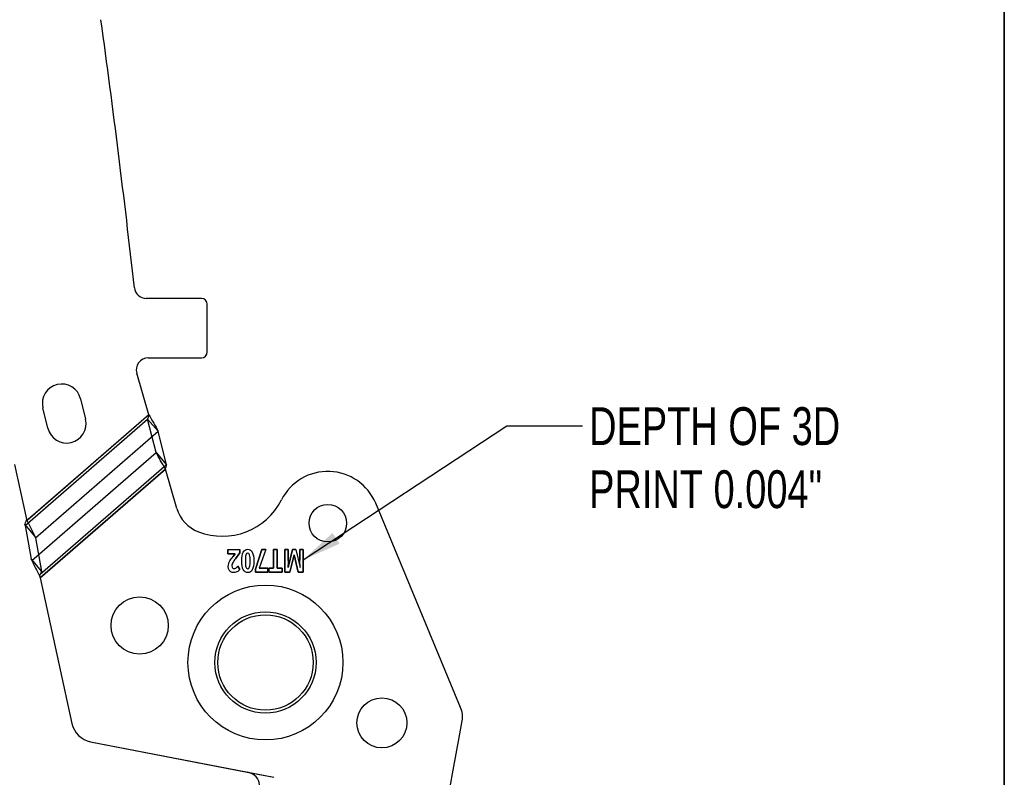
# Model space of a CAD drawing. Header units: inches. Extents: x -122 to 123, y -201 to 75.
# Tile 109 of 191: x -18.55 to -15.3, y 49.27 to 51.77. Entities that reach past the tile are written whole.
import ezdxf

# ---------------------------------------------------------------- set-up
doc = ezdxf.new("R2010")
doc.units = ezdxf.units.IN
doc.header["$MEASUREMENT"] = 0
doc.layers.add('BOARDER_2', color=5, linetype='Continuous', lineweight=35)
doc.layers.add('NOTES', color=5, linetype='Continuous')
doc.styles.add('SLDTEXTSTYLE0', font='TXT', dxfattribs={"width": 0.75})
doc.dimstyles.new('SLDDIMSTYLE9', dxfattribs={"dimtxt": 0.18, "dimasz": 0.13, "dimexe": 0, "dimexo": 0.0625, "dimgap": 0, "dimtad": 0, "dimtih": 1, "dimtoh": 1, "dimdec": 0, "dimrnd": 1e-09, "dimzin": 0, "dimdsep": 46, "dimtxsty": 'Standard', "dimsah": 1, "dimcen": 0.09, "dimadec": 0, "dimazin": 0, "dimtfac": 0.13, "dimtdec": 0, "dimtofl": 0, "dimtmove": 0, "dimatfit": 3, "dimfxl": 1, "dimfrac": 2, "dimtolj": 1, "dimtzin": 0, "dimarcsym": 0})

msp = doc.modelspace()

# ---------------------------------------------------------------- linework, layer by layer
at = {"color": 7, "linetype": 'Continuous', "lineweight": 25}
for p, q in [((-17.95111, 50.84854), (-18.13308, 50.84854)), ((-17.95111, 50.84854), (-18.13308, 50.84854)), ((-17.93142, 50.67138), (-17.93142, 50.82886)), ((-17.93142, 50.67138), (-17.93142, 50.82886)), ((-18.12664, 50.65169), (-17.95111, 50.65169)), ((-18.12664, 50.65169), (-17.95111, 50.65169)), ((-18.12451, 50.46424), (-18.16444, 50.60131)), ((-18.12451, 50.46424), (-18.16444, 50.60131)), ((-18.3497, 50.51664), (-18.3336, 50.44965)), ((-18.3497, 50.51664), (-18.3336, 50.44965)), ((-18.45801, 50.41975), (-18.47411, 50.48674)), ((-18.45801, 50.41975), (-18.47411, 50.48674)), ((-18.53272, 50.09872), (-18.12836, 50.44988)), ((-18.12451, 50.46424), (-18.53109, 50.11115)), ((-18.12451, 50.46424), (-18.52669, 50.11497)), ((-18.10066, 50.33904), (-18.12836, 50.44988)), ((-18.12836, 50.44988), (-18.09344, 50.40968)), ((-18.49874, 50.05771), (-18.09344, 50.40968)), ((-18.06575, 50.29884), (-18.09344, 50.40968)), ((-18.51087, 49.9828), (-18.10066, 50.33904)), ((-18.10066, 50.33904), (-18.06575, 50.29884)), ((-18.56809, 50.29937), (-18.52863, 50.1187)), ((-18.56809, 50.29937), (-18.52863, 50.1187)), ((-18.06575, 50.29884), (-18.48336, 49.93617)), ((-18.06959, 50.28448), (-18.48354, 49.92499)), ((-18.48354, 49.92499), (-18.06959, 50.28448)), ((-18.03177, 50.15462), (-18.06959, 50.28448)), ((-18.03177, 50.15462), (-18.06959, 50.28448)), ((-17.09501, 49.4969), (-17.37554, 50.17148)), ((-17.09501, 49.4969), (-17.37554, 50.17148)), ((-18.49949, 50.0619), (-18.53356, 50.10301)), ((-18.53272, 50.09872), (-18.51302, 49.98721)), ((-18.52669, 50.11497), (-18.52863, 50.1187)), ((-18.49874, 50.05771), (-18.47904, 49.94622)), ((-17.86383, 50.01848), (-17.82394, 50.01848)), ((-17.86383, 50.00517), (-17.86383, 50.01848)), ((-17.86383, 50.01848), (-17.86383, 50.00517)), ((-17.86383, 50.01848), (-17.82394, 50.01848)), ((-17.83898, 50.00517), (-17.86383, 50.00517)), ((-17.86383, 50.00517), (-17.83898, 50.00517)), ((-17.84631, 49.99541), (-17.83898, 50.00447)), ((-17.83898, 50.00447), (-17.84631, 49.99541)), ((-17.82394, 50.00747), (-17.83827, 49.98851)), ((-17.83827, 49.98851), (-17.82394, 50.00747)), ((-17.82394, 50.01848), (-17.82394, 50.00747)), ((-17.82394, 50.00747), (-17.82394, 50.01848)), ((-17.77257, 49.95371), (-17.75099, 50.01848)), ((-17.75099, 50.01848), (-17.77257, 49.95371)), ((-17.73834, 50.01848), (-17.75977, 49.95709)), ((-17.73834, 50.01848), (-17.75977, 49.95709)), ((-17.75099, 50.01848), (-17.73834, 50.01848)), ((-17.73834, 50.01848), (-17.75099, 50.01848)), ((-17.71237, 50.01848), (-17.70028, 50.01848)), ((-17.71237, 49.95689), (-17.71237, 50.01848)), ((-17.71237, 50.01848), (-17.71237, 49.95689)), ((-17.70028, 50.01848), (-17.71237, 50.01848)), ((-17.70028, 50.01848), (-17.70028, 49.95689)), ((-17.70028, 49.95689), (-17.70028, 50.01848)), ((-17.676, 50.01848), (-17.66471, 50.01848)), ((-17.676, 49.94368), (-17.676, 50.01848)), ((-17.676, 50.01848), (-17.676, 49.94368)), ((-17.66471, 50.01848), (-17.676, 50.01848)), ((-17.66495, 49.9599), (-17.65024, 50.01848)), ((-17.65024, 50.01848), (-17.66495, 49.9599)), ((-17.66471, 50.01848), (-17.66471, 49.98307)), ((-17.66471, 49.98307), (-17.66471, 50.01848)), ((-17.64519, 50.00087), (-17.65953, 49.94368)), ((-17.65953, 49.94368), (-17.64519, 50.00087)), ((-17.65024, 50.01848), (-17.63915, 50.01848)), ((-17.63915, 50.01848), (-17.65024, 50.01848)), ((-17.63146, 49.94368), (-17.64496, 50.00087)), ((-17.64496, 50.00087), (-17.63146, 49.94368)), ((-17.63915, 50.01848), (-17.6254, 49.95981)), ((-17.63915, 50.01848), (-17.6254, 49.95981)), ((-17.6258, 50.01848), (-17.61498, 50.01848)), ((-17.6258, 49.98369), (-17.6258, 50.01848)), ((-17.6258, 50.01848), (-17.6258, 49.98369)), ((-17.61498, 50.01848), (-17.6258, 50.01848)), ((-17.61498, 50.01848), (-17.61498, 49.94368)), ((-17.61498, 49.94368), (-17.61498, 50.01848)), ((-18.51302, 49.98721), (-18.47904, 49.94622)), ((-17.83035, 49.96349), (-17.82379, 49.9533)), ((-17.82379, 49.9533), (-17.83035, 49.96349)), ((-18.48503, 49.93179), (-18.48354, 49.92499)), ((-18.48503, 49.93179), (-18.48354, 49.92499)), ((-17.77257, 49.94378), (-17.77257, 49.95371)), ((-17.77257, 49.95371), (-17.77257, 49.94378)), ((-17.73162, 49.94378), (-17.77257, 49.94378)), ((-17.77257, 49.94378), (-17.73162, 49.94378)), ((-17.75977, 49.95709), (-17.73162, 49.95709)), ((-17.73162, 49.95709), (-17.75977, 49.95709)), ((-17.73162, 49.95709), (-17.73162, 49.94378)), ((-17.73162, 49.94378), (-17.73162, 49.95709)), ((-17.72787, 49.95689), (-17.71237, 49.95689)), ((-17.72787, 49.94368), (-17.72787, 49.95689)), ((-17.72787, 49.95689), (-17.72787, 49.94368)), ((-17.71237, 49.95689), (-17.72787, 49.95689)), ((-17.68478, 49.94368), (-17.72787, 49.94368)), ((-17.72787, 49.94368), (-17.68478, 49.94368)), ((-17.70028, 49.95689), (-17.68478, 49.95689)), ((-17.68478, 49.95689), (-17.70028, 49.95689)), ((-17.68478, 49.95689), (-17.68478, 49.94368)), ((-17.68478, 49.94368), (-17.68478, 49.95689)), ((-17.65953, 49.94368), (-17.676, 49.94368)), ((-17.676, 49.94368), (-17.65953, 49.94368)), ((-17.61498, 49.94368), (-17.63146, 49.94368)), ((-17.63146, 49.94368), (-17.61498, 49.94368)), ((-18.48354, 49.92499), (-18.37858, 49.44448)), ((-18.48354, 49.92499), (-18.37858, 49.44448)), ((-18.31667, 49.38399), (-17.71143, 49.26634)), ((-18.31667, 49.38399), (-17.79964, 49.28349)), ((-17.79964, 49.28349), (-17.71143, 49.26634))]:
    msp.add_line(p, q, dxfattribs=at)
for centre, radius in [((-17.53365, 50.10576), 0.06201), ((-17.53365, 50.10576), 0.06201), ((-17.73941, 49.64564), 0.25591), ((-17.73941, 49.64564), 0.25591), ((-17.73941, 49.64564), 0.25591), ((-17.73941, 49.64564), 0.25591), ((-18.15485, 49.76794), 0.09449), ((-18.15485, 49.76794), 0.09449), ((-17.73941, 49.64564), 0.16732), ((-17.73941, 49.64564), 0.15748), ((-17.73941, 49.64564), 0.15748), ((-17.35497, 49.44625), 0.08268), ((-17.35497, 49.44625), 0.08268)]:
    msp.add_circle(centre, radius, dxfattribs=at)
for centre, radius, start, end in [((-51.75748, 47.1423), 33.79301, 6.356301, 7.86954), ((-51.75748, 47.1423), 33.79301, 6.356301, 7.86954), ((-18.13308, 50.88791), 0.03937, 186.3563, 270), ((-18.13308, 50.88791), 0.03937, 186.3563, 270), ((-17.95111, 50.82886), 0.01969, 0, 90), ((-17.95111, 50.82886), 0.01969, 0, 90), ((-18.12664, 50.61232), 0.03937, 90, 196.23884), ((-18.12664, 50.61232), 0.03937, 90, 196.23884), ((-17.95111, 50.67138), 0.01969, 270, 0), ((-17.95111, 50.67138), 0.01969, 270, 0), ((-18.4119, 50.50169), 0.06398, 13.51405, 193.51405), ((-18.4119, 50.50169), 0.06398, 13.51405, 193.51405), ((-18.3958, 50.4347), 0.06398, 193.51405, 13.51405), ((-18.3958, 50.4347), 0.06398, 193.51405, 13.51405), ((-17.53367, 50.10571), 0.17126, 22.58102, 153.16131), ((-17.53367, 50.10571), 0.17126, 22.58102, 153.16131), ((-17.88201, 50.28197), 0.21913, 248.85405, 333.16131), ((-17.88201, 50.28197), 0.21913, 248.85405, 333.16131), ((-17.91851, 50.18761), 0.11796, 196.23884, 248.85405), ((-17.91851, 50.18761), 0.11796, 196.23884, 248.85405), ((-17.16771, 49.46666), 0.07874, 349.85306, 22.58098), ((-17.16771, 49.46666), 0.07874, 349.85306, 22.58098), ((-18.30165, 49.46128), 0.07874, 192.32259, 258.99991), ((-18.30165, 49.46128), 0.07874, 192.32259, 258.99991), ((-44.21821, 54.30796), 27.55906, 346.174886, 349.853055), ((-44.21821, 54.30796), 27.55906, 346.174886, 349.853055)]:
    msp.add_arc(centre, radius, start, end, dxfattribs=at)
for centre, major_axis, ratio, start_param, end_param in [((-18.53803, 50.10513), (-0.0052, 0.02145), 0.175728, 4.3666299, 4.5708899), ((-18.53803, 50.10513), (-0.03851, 0.1587), 0.175728, 4.3666299, 4.3941327), ((-17.80716, 49.24484), (-0.04747, 0.00923), 0.8141078, 3.2985377, 4.7123854)]:
    msp.add_ellipse(centre, major_axis=major_axis, ratio=ratio, start_param=start_param, end_param=end_param, dxfattribs=at)
for points, knots in [([(-18.12451, 50.46424), (-18.12491, 50.46265), (-18.12532, 50.46105), (-18.12572, 50.45947), (-18.12614, 50.45785), (-18.12656, 50.45624), (-18.12699, 50.45465), (-18.12743, 50.45304), (-18.12788, 50.45145), (-18.12836, 50.44988)], [0, 0, 0, 0, 0.00012510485, 0.00012510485, 0.00012510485, 0.00025271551, 0.00025271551, 0.00025271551, 0.00038122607, 0.00038122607, 0.00038122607, 0.00038122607]), ([(-18.12451, 50.46424), (-18.1191, 50.45487), (-18.11371, 50.44553), (-18.10323, 50.42719), (-18.0982, 50.4183), (-18.09344, 50.40968)], [0, 0, 0, 0, 0.5, 0.5, 1, 1, 1, 1]), ([(-18.06959, 50.28448), (-18.075, 50.29385), (-18.08039, 50.30319), (-18.09088, 50.32153), (-18.0959, 50.33042), (-18.10066, 50.33904)], [0, 0, 0, 0, 0.5, 0.5, 1, 1, 1, 1]), ([(-18.06959, 50.28448), (-18.06919, 50.28608), (-18.06879, 50.28767), (-18.06838, 50.28925), (-18.06797, 50.29087), (-18.06754, 50.29248), (-18.06711, 50.29408), (-18.06667, 50.29568), (-18.06622, 50.29727), (-18.06575, 50.29884)], [0, 0, 0, 0, 0.00012510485, 0.00012510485, 0.00012510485, 0.00025271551, 0.00025271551, 0.00025271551, 0.00038122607, 0.00038122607, 0.00038122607, 0.00038122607]), ([(-18.47904, 49.94622), (-18.47978, 49.94455), (-18.48052, 49.94288), (-18.48125, 49.94121), (-18.48197, 49.93953), (-18.48269, 49.93786), (-18.48336, 49.93617)], [0, 0, 0, 0, 0.00014171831, 0.00014171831, 0.00014171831, 0.00028347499, 0.00028347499, 0.00028347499, 0.00028347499])]:
    msp.add_open_spline(points, degree=3, knots=knots, dxfattribs=at)
for points in [[(-18.53109, 50.11115), (-18.53194, 50.10844), (-18.53275, 50.10571), (-18.53356, 50.10301)], [(-18.52863, 50.1187), (-18.52947, 50.11619), (-18.53031, 50.11368), (-18.53109, 50.11115)], [(-18.49949, 50.0619), (-18.5079, 50.07876), (-18.5173, 50.09686), (-18.52669, 50.11497)], [(-17.85656, 49.98184), (-17.85462, 49.98502), (-17.8512, 49.98953), (-17.84631, 49.99541)], [(-17.85656, 49.98184), (-17.85462, 49.98502), (-17.8512, 49.98953), (-17.84631, 49.99541)], [(-17.8179, 49.98108), (-17.8179, 49.99414), (-17.81626, 50.00382), (-17.81299, 50.01008)], [(-17.8179, 49.98108), (-17.8179, 49.99414), (-17.81626, 50.00382), (-17.81299, 50.01008)], [(-17.81299, 50.01008), (-17.80972, 50.01636), (-17.8047, 50.01951), (-17.79791, 50.01951)], [(-17.81299, 50.01008), (-17.80972, 50.01636), (-17.8047, 50.01951), (-17.79791, 50.01951)], [(-17.804, 50.00072), (-17.80524, 49.9967), (-17.80587, 49.99015), (-17.80587, 49.98108)], [(-17.804, 50.00072), (-17.80524, 49.9967), (-17.80587, 49.99015), (-17.80587, 49.98108)], [(-17.79791, 50.00677), (-17.80072, 50.00677), (-17.80275, 50.00476), (-17.804, 50.00072)], [(-17.79791, 50.00677), (-17.80072, 50.00677), (-17.80275, 50.00476), (-17.804, 50.00072)], [(-17.79791, 50.01951), (-17.79133, 50.01951), (-17.78636, 50.01627), (-17.78301, 50.00978)], [(-17.79791, 50.01951), (-17.79133, 50.01951), (-17.78636, 50.01627), (-17.78301, 50.00978)], [(-17.7918, 50.0008), (-17.793, 50.00477), (-17.79504, 50.00677), (-17.79791, 50.00677)], [(-17.7918, 50.0008), (-17.793, 50.00477), (-17.79504, 50.00677), (-17.79791, 50.00677)], [(-17.78998, 49.98108), (-17.78998, 49.99025), (-17.79059, 49.99682), (-17.7918, 50.0008)], [(-17.78998, 49.98108), (-17.78998, 49.99025), (-17.79059, 49.99682), (-17.7918, 50.0008)], [(-17.78301, 50.00978), (-17.77967, 50.0033), (-17.778, 49.99374), (-17.778, 49.98108)], [(-17.78301, 50.00978), (-17.77967, 50.0033), (-17.778, 49.99374), (-17.778, 49.98108)], [(-18.51087, 49.9828), (-18.51159, 49.98427), (-18.5123, 49.98574), (-18.51302, 49.98721)], [(-18.51087, 49.9828), (-18.503, 49.96665), (-18.49409, 49.94929), (-18.48503, 49.93179)], [(-17.86224, 49.96287), (-17.86224, 49.96631), (-17.86177, 49.96955), (-17.86085, 49.97256)], [(-17.86224, 49.96287), (-17.86224, 49.96631), (-17.86177, 49.96955), (-17.86085, 49.97256)], [(-17.85997, 49.95233), (-17.86148, 49.9554), (-17.86224, 49.95892), (-17.86224, 49.96287)], [(-17.85997, 49.95233), (-17.86148, 49.9554), (-17.86224, 49.95892), (-17.86224, 49.96287)], [(-17.86085, 49.97256), (-17.85992, 49.97558), (-17.85849, 49.97868), (-17.85656, 49.98184)], [(-17.86085, 49.97256), (-17.85992, 49.97558), (-17.85849, 49.97868), (-17.85656, 49.98184)], [(-17.8494, 49.97055), (-17.84997, 49.96866), (-17.85025, 49.96673), (-17.85025, 49.96472)], [(-17.8494, 49.97055), (-17.84997, 49.96866), (-17.85025, 49.96673), (-17.85025, 49.96472)], [(-17.85025, 49.96472), (-17.85025, 49.96171), (-17.84962, 49.95948), (-17.84835, 49.95801)], [(-17.85025, 49.96472), (-17.85025, 49.96171), (-17.84962, 49.95948), (-17.84835, 49.95801)], [(-17.84659, 49.97666), (-17.84789, 49.97446), (-17.84882, 49.97242), (-17.8494, 49.97055)], [(-17.84659, 49.97666), (-17.84789, 49.97446), (-17.84882, 49.97242), (-17.8494, 49.97055)], [(-17.83827, 49.98851), (-17.84251, 49.98281), (-17.84529, 49.97885), (-17.84659, 49.97666)], [(-17.83827, 49.98851), (-17.84251, 49.98281), (-17.84529, 49.97885), (-17.84659, 49.97666)], [(-17.83687, 49.95781), (-17.83478, 49.95913), (-17.83261, 49.96103), (-17.83035, 49.96349)], [(-17.83687, 49.95781), (-17.83478, 49.95913), (-17.83261, 49.96103), (-17.83035, 49.96349)], [(-17.81284, 49.95233), (-17.81621, 49.95888), (-17.8179, 49.96846), (-17.8179, 49.98108)], [(-17.81284, 49.95233), (-17.81621, 49.95888), (-17.8179, 49.96846), (-17.8179, 49.98108)], [(-17.80587, 49.98108), (-17.80587, 49.97191), (-17.80524, 49.96532), (-17.80398, 49.96131)], [(-17.80587, 49.98108), (-17.80587, 49.97191), (-17.80524, 49.96532), (-17.80398, 49.96131)], [(-17.79182, 49.96131), (-17.79059, 49.96532), (-17.78998, 49.97191), (-17.78998, 49.98108)], [(-17.79182, 49.96131), (-17.79059, 49.96532), (-17.78998, 49.97191), (-17.78998, 49.98108)], [(-17.778, 49.98108), (-17.778, 49.96788), (-17.77963, 49.95815), (-17.78287, 49.9519)], [(-17.778, 49.98108), (-17.778, 49.96788), (-17.77963, 49.95815), (-17.78287, 49.9519)], [(-17.66477, 49.9773), (-17.66482, 49.97511), (-17.66499, 49.96932), (-17.6653, 49.9599)], [(-17.66477, 49.9773), (-17.66482, 49.97511), (-17.66499, 49.96932), (-17.6653, 49.9599)], [(-17.66471, 49.98307), (-17.66471, 49.9814), (-17.66474, 49.97948), (-17.66477, 49.9773)], [(-17.66471, 49.98307), (-17.66471, 49.9814), (-17.66474, 49.97948), (-17.66477, 49.9773)], [(-17.62505, 49.95981), (-17.62556, 49.97173), (-17.6258, 49.9797), (-17.6258, 49.98369)], [(-17.62505, 49.95981), (-17.62556, 49.97173), (-17.6258, 49.9797), (-17.6258, 49.98369)], [(-18.48336, 49.93617), (-18.48394, 49.93473), (-18.4845, 49.93327), (-18.48503, 49.93179)], [(-17.85361, 49.94516), (-17.85634, 49.94687), (-17.85846, 49.94926), (-17.85997, 49.95233)], [(-17.85361, 49.94516), (-17.85634, 49.94687), (-17.85846, 49.94926), (-17.85997, 49.95233)], [(-17.84416, 49.9426), (-17.84773, 49.94262), (-17.85087, 49.94346), (-17.85361, 49.94516)], [(-17.84416, 49.9426), (-17.84773, 49.94262), (-17.85087, 49.94346), (-17.85361, 49.94516)], [(-17.84835, 49.95801), (-17.8471, 49.95654), (-17.84542, 49.95582), (-17.84331, 49.95582)], [(-17.84835, 49.95801), (-17.8471, 49.95654), (-17.84542, 49.95582), (-17.84331, 49.95582)], [(-17.83682, 49.94366), (-17.83901, 49.94295), (-17.84146, 49.94262), (-17.84416, 49.9426)], [(-17.83682, 49.94366), (-17.83901, 49.94295), (-17.84146, 49.94262), (-17.84416, 49.9426)], [(-17.84331, 49.95582), (-17.84109, 49.95582), (-17.83895, 49.95648), (-17.83687, 49.95781)], [(-17.84331, 49.95582), (-17.84109, 49.95582), (-17.83895, 49.95648), (-17.83687, 49.95781)], [(-17.83078, 49.94665), (-17.83263, 49.94535), (-17.83464, 49.94435), (-17.83682, 49.94366)], [(-17.83078, 49.94665), (-17.83263, 49.94535), (-17.83464, 49.94435), (-17.83682, 49.94366)], [(-17.82379, 49.9533), (-17.8266, 49.95017), (-17.82893, 49.94794), (-17.83078, 49.94665)], [(-17.82379, 49.9533), (-17.8266, 49.95017), (-17.82893, 49.94794), (-17.83078, 49.94665)], [(-17.79791, 49.94251), (-17.80449, 49.94251), (-17.80947, 49.94578), (-17.81284, 49.95233)], [(-17.79791, 49.94251), (-17.80449, 49.94251), (-17.80947, 49.94578), (-17.81284, 49.95233)], [(-17.80398, 49.96131), (-17.80271, 49.9573), (-17.8007, 49.95529), (-17.79791, 49.95529)], [(-17.80398, 49.96131), (-17.80271, 49.9573), (-17.8007, 49.95529), (-17.79791, 49.95529)], [(-17.79791, 49.95529), (-17.79508, 49.95529), (-17.79304, 49.9573), (-17.79182, 49.96131)], [(-17.79791, 49.95529), (-17.79508, 49.95529), (-17.79304, 49.9573), (-17.79182, 49.96131)], [(-17.78287, 49.9519), (-17.78613, 49.94564), (-17.79114, 49.94251), (-17.79791, 49.94251)], [(-17.78287, 49.9519), (-17.78613, 49.94564), (-17.79114, 49.94251), (-17.79791, 49.94251)]]:
    msp.add_open_spline(points, degree=3, dxfattribs=at)
at = {"layer": 'BOARDER_2'}
msp.add_line((-15.30023, 54.51738), (-15.30023, 42.55938), dxfattribs=at)

# ---------------------------------------------------------------- texts
at = {"layer": 'NOTES', "insert": (-16.67099, 50.48893), "char_height": 0.125, "attachment_point": 1, "style": 'SLDTEXTSTYLE0'}
msp.add_mtext('DEPTH OF 3D ^JPRINT 0.004"', dxfattribs=at)

# ---------------------------------------------------------------- leaders
at = {"layer": 'NOTES'}
msp.add_leader([(-17.61498, 49.98445), (-16.94235, 50.42718), (-16.69235, 50.42718)], dimstyle='SLDDIMSTYLE9', dxfattribs=at)

doc.saveas('drawing.dxf')
